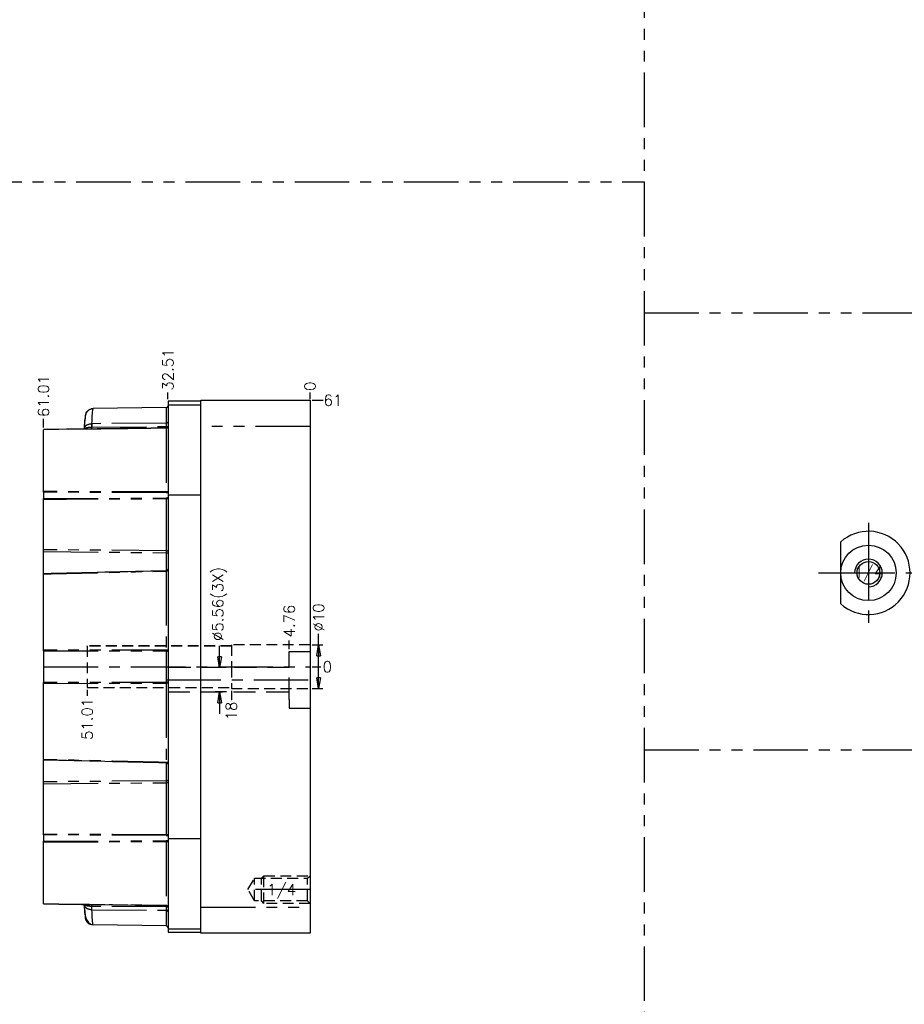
# Model space of a CAD drawing. Extents: x 2651 to 11825, y -3833 to 1075.
# Tile 50 of 256: x 4408 to 4610, y -3662 to -3436. Entities that reach past the tile are written whole.
import ezdxf
from ezdxf.enums import TextEntityAlignment as Align

# ---------------------------------------------------------------- set-up
doc = ezdxf.new("R2010")
doc.units = 0
doc.header["$LTSCALE"] = 10
for name, pattern in [('CENTER', [2, 1.25, -0.25, 0.25, -0.25]), ('DASHED', [0.75, 0.5, -0.25]), ('HIDDEN', [0.375, 0.25, -0.125]), ('PHANTOM', [2.5, 1.25, -0.25, 0.25, -0.25, 0.25, -0.25])]:
    doc.linetypes.add(name, pattern=pattern)
doc.layers.get('0').update_dxf_attribs({"linetype": 'CONTINUOUS'})
doc.layers.get('Defpoints').update_dxf_attribs({"linetype": 'CONTINUOUS'})
for name, color, linetype in [('112', 7, 'CONTINUOUS'), ('94', 7, 'CONTINUOUS'), ('CEN', 1, 'CENTER'), ('COOL', 150, 'HIDDEN'), ('DIM', 3, 'CONTINUOUS'), ('DIVIDE', 5, 'PHANTOM'), ('HIDDEN', 6, 'HIDDEN'), ('LAYER_094', 7, 'CONTINUOUS'), ('PART', 7, 'CONTINUOUS'), ('TEXT', 4, 'CONTINUOUS')]:
    doc.layers.add(name, color=color, linetype=linetype)
doc.styles.get("Standard").update_dxf_attribs({"font": 'romans.shx'})
doc.dimstyles.new('1-1', dxfattribs={"dimtxt": 2.5, "dimasz": 2.5, "dimexe": 1, "dimexo": 0.5, "dimtad": 0, "dimrnd": 1.38778e-17, "dimzin": 9, "dimdsep": 46, "dimtxsty": 'Standard', "dimblk": 'CLOSED', "dimcen": 0, "dimclrd": 3, "dimclre": 3, "dimclrt": 3, "dimazin": 2, "dimtfac": 0.75, "dimtofl": 0, "dimtmove": 0, "dimatfit": 3, "dimfxl": 0, "dimtolj": 1, "dimarcsym": 0})

# ---------------------------------------------------------------- blocks, each defined once
blk = doc.blocks.new('*D427')
at = {"layer": 'Defpoints', "color": 0}
for p in [(4474.19, -3521.6), (4474.19, -3523.6), (4474.19, -3584.36)]:
    blk.add_point(p, dxfattribs=at)
at = {"layer": 'DIM', "color": 3, "lineweight": -2}
blk.add_line((4474.19, -3523.1), (4474.19, -3521.6), dxfattribs=at)
at = {"layer": 'DIM', "color": 3, "insert": (4474.19, -3520.15), "char_height": 2.5, "attachment_point": 5, "rotation": 90}
blk.add_mtext('\\A1;0', dxfattribs=at)
blk = doc.blocks.new('_Closed')
at = {"color": 0, "linetype": 'ByBlock', "lineweight": -2}
for p, q in [((-1, 0.167), (0, 0)), ((-1, 0.167), (-1, -0.167)), ((0, 0), (-1, -0.167)), ((0, 0), (-1, 0))]:
    blk.add_line(p, q, dxfattribs=at)
blk = doc.blocks.new('*D428')
at = {"layer": 'Defpoints', "color": 0}
for p in [(4441.68, -3521.6), (4441.68, -3523.6), (4474.19, -3584.36)]:
    blk.add_point(p, dxfattribs=at)
at = {"layer": 'DIM', "color": 3, "lineweight": -2}
blk.add_line((4441.68, -3523.1), (4441.68, -3521.6), dxfattribs=at)
at = {"layer": 'DIM', "color": 3, "insert": (4441.68, -3516.34), "char_height": 2.5, "attachment_point": 5, "rotation": 90}
blk.add_mtext('\\A1;32.51', dxfattribs=at)
blk = doc.blocks.new('*D429')
at = {"layer": 'Defpoints', "color": 0}
for p in [(4413.18, -3527.6), (4413.18, -3530.11), (4474.19, -3584.36)]:
    blk.add_point(p, dxfattribs=at)
at = {"layer": 'DIM', "color": 3, "lineweight": -2}
blk.add_line((4413.18, -3529.61), (4413.18, -3527.6), dxfattribs=at)
at = {"layer": 'DIM', "color": 3, "insert": (4413.18, -3522.4), "char_height": 2.5, "attachment_point": 5, "rotation": 90}
blk.add_mtext('\\A1;61.01', dxfattribs=at)
blk = doc.blocks.new('*D430')
at = {"layer": 'Defpoints', "color": 0}
for p in [(4474.19, -3523.36), (4477.19, -3523.36), (4474.19, -3584.36)]:
    blk.add_point(p, dxfattribs=at)
at = {"layer": 'DIM', "color": 3, "lineweight": -2}
blk.add_line((4474.69, -3523.36), (4477.19, -3523.36), dxfattribs=at)
at = {"layer": 'DIM', "color": 3, "insert": (4479.43, -3523.36), "char_height": 2.5, "attachment_point": 5}
blk.add_mtext('\\A1;61', dxfattribs=at)
blk = doc.blocks.new('*D431')
at = {"layer": 'Defpoints', "color": 0}
for p in [(4474.19, -3584.36), (4474.19, -3584.36), (4476.69, -3584.36)]:
    blk.add_point(p, dxfattribs=at)
at = {"layer": 'DIM', "color": 3, "lineweight": -2}
blk.add_line((4474.69, -3584.36), (4476.69, -3584.36), dxfattribs=at)
at = {"layer": 'DIM', "color": 3, "insert": (4478.15, -3584.36), "char_height": 2.5, "attachment_point": 5}
blk.add_mtext('\\A1;0', dxfattribs=at)
blk = doc.blocks.new('*D432')
at = {"layer": 'Defpoints', "color": 0}
for p in [(4469.43, -3578.34), (4469.43, -3580.84), (4474.19, -3584.36)]:
    blk.add_point(p, dxfattribs=at)
at = {"layer": 'DIM', "color": 3, "lineweight": -2}
blk.add_line((4469.43, -3580.34), (4469.43, -3578.34), dxfattribs=at)
at = {"layer": 'DIM', "color": 3, "insert": (4469.43, -3573.9), "char_height": 2.5, "attachment_point": 5, "rotation": 90}
blk.add_mtext('\\A1;4.76', dxfattribs=at)
blk = doc.blocks.new('*D433')
at = {"layer": 'Defpoints', "color": 0}
for p in [(4453.5, -3584.56), (4455.52, -3584.56), (4455.56, -3590.12)]:
    blk.add_point(p, dxfattribs=at)
at = {"layer": 'DIM', "color": 3, "lineweight": -2}
for p, q in [((4453.5, -3582.06), (4453.5, -3579.56)), ((4455.02, -3584.56), (4452.5, -3584.56)), ((4455.06, -3590.12), (4452.5, -3590.12)), ((4453.5, -3592.62), (4453.5, -3595.12))]:
    blk.add_line(p, q, dxfattribs=at)
at = {"layer": 'DIM', "color": 3, "lineweight": -2, "xscale": 2.5, "yscale": 2.5, "zscale": 2.5}
for p, rotation in [((4453.5, -3584.56), 270), ((4453.5, -3590.12), 90)]:
    blk.add_blockref('_Closed', p, dxfattribs=dict(at, rotation=rotation))
at = {"layer": 'DIM', "color": 3, "insert": (4453.5, -3570), "char_height": 2.5, "attachment_point": 5, "rotation": 90}
blk.add_mtext('\\A1;%%c5.56(3X)', dxfattribs=at)
blk = doc.blocks.new('*U779', base_point=(1393.85, -4275.08))
blk.add_circle((1393.85, -4275.08), 2.6)
at = {"layer": 'CEN'}
for p, q in [((1393.85, -4271.27), (1393.85, -4278.89)), ((1390.04, -4275.08), (1397.66, -4275.08))]:
    blk.add_line(p, q, dxfattribs=at)
at = {"layer": 'DIM'}
blk.add_arc((1393.85, -4275.08), 3.17, 270, 180, dxfattribs=at)
blk = doc.blocks.new('*D3545')
at = {"layer": 'Defpoints', "color": 0}
for p in [(4474.19, -3584.36), (4423.18, -3589.12), (4423.18, -3591.03)]:
    blk.add_point(p, dxfattribs=at)
at = {"layer": 'DIM', "color": 3, "lineweight": -2}
blk.add_line((4423.18, -3589.62), (4423.18, -3591.03), dxfattribs=at)
at = {"layer": 'DIM', "color": 3, "insert": (4423.18, -3596.29), "char_height": 2.5, "attachment_point": 5, "rotation": 90}
blk.add_mtext('\\A1;51.01', dxfattribs=at)
blk = doc.blocks.new('*D3548')
at = {"layer": 'Defpoints', "color": 0}
for p in [(4474.19, -3584.36), (4456.19, -3589.36), (4456.19, -3592.03)]:
    blk.add_point(p, dxfattribs=at)
at = {"layer": 'DIM', "color": 3, "lineweight": -2}
blk.add_line((4456.19, -3589.86), (4456.19, -3592.03), dxfattribs=at)
at = {"layer": 'DIM', "color": 3, "insert": (4456.19, -3594.5), "char_height": 2.5, "attachment_point": 5, "rotation": 90}
blk.add_mtext('\\A1;18', dxfattribs=at)
blk = doc.blocks.new('*D3549')
at = {"layer": 'Defpoints', "color": 0}
for p in [(4474.19, -3579.36), (4474.19, -3589.36), (4476.16, -3589.36)]:
    blk.add_point(p, dxfattribs=at)
at = {"layer": 'DIM', "color": 3, "lineweight": -2}
for p, q in [((4476.16, -3579.36), (4476.16, -3576.86)), ((4474.69, -3579.36), (4477.16, -3579.36)), ((4476.16, -3586.86), (4476.16, -3581.86)), ((4474.69, -3589.36), (4477.16, -3589.36))]:
    blk.add_line(p, q, dxfattribs=at)
at = {"layer": 'DIM', "color": 3, "lineweight": -2, "xscale": 2.5, "yscale": 2.5, "zscale": 2.5}
for p, rotation in [((4476.16, -3579.36), 90), ((4476.16, -3589.36), 270)]:
    blk.add_blockref('_Closed', p, dxfattribs=dict(at, rotation=rotation))
at = {"layer": 'DIM', "color": 3, "insert": (4476.16, -3573.08), "char_height": 2.5, "attachment_point": 5, "rotation": 90}
blk.add_mtext('\\A1;%%c10', dxfattribs=at)

msp = doc.modelspace()

# ---------------------------------------------------------------- linework, layer by layer
at = {"layer": '112', "color": 7, "linetype": 'Continuous'}
for p, q in [((4595.684, -3562.883), (4595.684, -3555.783)), ((4595.684, -3569.982), (4595.684, -3562.883))]:
    msp.add_line(p, q, dxfattribs=at)
msp.add_circle((4602.034, -3562.883), 6.35, dxfattribs=at)
msp.add_arc((4602.034, -3562.883), 9.525, 228.18969, 131.81031, dxfattribs=at)
at = {"layer": '94', "color": 6, "linetype": 'DASHED'}
for p, q in [((4469.435, -3580.837), (4474.195, -3580.837)), ((4469.435, -3582.837), (4469.435, -3580.837)), ((4469.435, -3591.837), (4469.435, -3582.837)), ((4469.435, -3584.557), (4441.614, -3584.557)), ((4441.683, -3590.117), (4469.435, -3590.117)), ((4469.435, -3591.837), (4469.435, -3593.837)), ((4469.435, -3593.837), (4474.195, -3593.837))]:
    msp.add_line(p, q, dxfattribs=at)
at = {"layer": 'CEN'}
for p, q in [((4602.034, -3551.453), (4602.034, -3574.313)), ((4590.604, -3562.883), (4613.464, -3562.883)), ((4413.184, -3584.358), (4474.195, -3584.358)), ((4441.296, -3587.337), (4474.195, -3587.337)), ((4474.195, -3635.358), (4459.994, -3635.358))]:
    msp.add_line(p, q, dxfattribs=at)
at = {"layer": 'COOL', "linetype": 'HIDDEN'}
for p, q in [((4456.195, -3579.596), (4423.184, -3579.596)), ((4423.184, -3579.613), (4423.184, -3579.596)), ((4423.184, -3579.613), (4423.184, -3589.103)), ((4456.195, -3579.613), (4423.184, -3579.613)), ((4456.195, -3579.358), (4456.195, -3584.358)), ((4474.195, -3579.358), (4456.195, -3579.358)), ((4456.195, -3584.358), (4456.195, -3589.358)), ((4423.184, -3589.12), (4423.184, -3589.103)), ((4423.184, -3589.103), (4456.195, -3589.103)), ((4423.184, -3589.12), (4456.195, -3589.12)), ((4456.195, -3589.358), (4474.195, -3589.358))]:
    msp.add_line(p, q, dxfattribs=at)
at = {"layer": 'DIVIDE', "color": 4}
for p, q in [((4550.684, -3023.358), (4550.684, -3823.358)), ((4170.684, -3473.358), (4550.684, -3473.358)), ((4550.684, -3503.358), (4970.684, -3503.358)), ((4550.684, -3603.358), (4970.684, -3603.358))]:
    msp.add_line(p, q, dxfattribs=at)
at = {"layer": 'HIDDEN'}
for points in [[(4461.495, -3637.958), (4459.994, -3635.358), (4461.495, -3632.758)], [(4473.62, -3637.958), (4461.495, -3637.958), (4461.495, -3632.758), (4473.62, -3632.758)], [(4463.657, -3638.533), (4463.083, -3637.958), (4463.083, -3632.758), (4463.657, -3632.183)], [(4474.195, -3638.533), (4463.657, -3638.533), (4463.657, -3632.183), (4474.195, -3632.183)], [(4474.195, -3638.533), (4473.62, -3637.958), (4473.62, -3632.758), (4474.195, -3632.183)]]:
    msp.add_lwpolyline(points, dxfattribs=at)
at = {"layer": 'LAYER_094', "color": 0, "linetype": 'Continuous'}
for p, q in [((4449.195, -3523.604), (4441.683, -3523.604)), ((4441.683, -3523.604), (4441.683, -3524.381)), ((4441.683, -3524.381), (4449.195, -3524.381)), ((4441.683, -3524.381), (4441.683, -3545.014)), ((4449.195, -3523.358), (4474.195, -3523.358)), ((4449.195, -3529.358), (4449.195, -3523.358)), ((4474.195, -3523.358), (4474.195, -3529.358)), ((4424.519, -3525.31), (4424.558, -3525.253)), ((4441.299, -3525.034), (4424.558, -3525.253)), ((4413.184, -3544.279), (4413.184, -3530.105)), ((4449.195, -3639.358), (4449.195, -3529.358)), ((4474.195, -3529.358), (4474.195, -3639.358)), ((4413.184, -3544.42), (4413.184, -3544.279)), ((4413.184, -3544.42), (4413.184, -3545.878)), ((4413.184, -3545.987), (4413.184, -3545.878)), ((4413.184, -3557.579), (4413.184, -3545.987)), ((4441.683, -3545.014), (4441.683, -3623.702)), ((4413.184, -3558.012), (4413.184, -3557.579)), ((4413.184, -3563.006), (4413.184, -3558.012)), ((4413.184, -3563.122), (4413.184, -3563.006)), ((4413.184, -3580.547), (4413.184, -3563.122)), ((4413.184, -3580.724), (4413.184, -3580.547)), ((4413.184, -3580.724), (4413.184, -3587.992)), ((4413.184, -3588.169), (4413.184, -3587.992)), ((4413.184, -3605.593), (4413.184, -3588.169)), ((4413.184, -3605.593), (4413.184, -3605.712)), ((4413.184, -3610.704), (4413.184, -3605.764)), ((4413.184, -3611.137), (4413.184, -3610.704)), ((4413.184, -3622.729), (4413.184, -3611.137)), ((4413.184, -3622.838), (4413.184, -3622.729)), ((4413.184, -3622.838), (4413.184, -3624.296)), ((4441.683, -3623.702), (4441.683, -3644.335)), ((4413.184, -3624.437), (4413.184, -3624.296)), ((4413.184, -3638.611), (4413.184, -3624.437)), ((4413.184, -3638.638), (4413.184, -3638.611)), ((4422.489, -3638.831), (4422.508, -3639.214)), ((4449.195, -3645.358), (4449.195, -3639.358)), ((4474.195, -3639.358), (4474.195, -3645.358)), ((4441.299, -3643.682), (4424.558, -3643.463)), ((4441.683, -3644.335), (4449.195, -3644.335)), ((4441.683, -3644.335), (4441.683, -3645.112)), ((4441.683, -3645.112), (4449.195, -3645.112)), ((4474.195, -3645.358), (4449.195, -3645.358))]:
    msp.add_line(p, q, dxfattribs=at)
at = {"layer": 'LAYER_094', "color": 253, "linetype": 'PHANTOM'}
for p, q in [((4441.299, -3525.034), (4441.299, -3528.611)), ((4424.272, -3528.733), (4424.261, -3528.733)), ((4441.299, -3528.611), (4424.272, -3528.733)), ((4441.299, -3528.611), (4441.299, -3529.381)), ((4424.25, -3529.505), (4424.272, -3529.505)), ((4424.272, -3529.505), (4441.299, -3529.381)), ((4424.272, -3529.943), (4424.272, -3529.505)), ((4441.299, -3529.737), (4441.296, -3529.763)), ((4441.296, -3529.763), (4441.296, -3544.354)), ((4441.299, -3529.381), (4441.683, -3529.381)), ((4441.299, -3529.381), (4441.299, -3529.737)), ((4474.195, -3529.358), (4449.195, -3529.358)), ((4441.413, -3545.762), (4441.296, -3545.762)), ((4441.296, -3545.872), (4441.296, -3557.808)), ((4441.683, -3545.014), (4449.195, -3545.014)), ((4413.189, -3557.579), (4413.184, -3557.579)), ((4413.184, -3558.012), (4441.297, -3558.249)), ((4441.296, -3557.808), (4413.189, -3557.579)), ((4441.296, -3557.808), (4441.297, -3558.249)), ((4441.297, -3558.249), (4441.297, -3562.336)), ((4441.304, -3562.33), (4441.296, -3562.449)), ((4441.296, -3562.449), (4441.296, -3580.575)), ((4441.296, -3580.575), (4413.184, -3580.547)), ((4413.184, -3580.724), (4441.296, -3580.752)), ((4441.296, -3580.575), (4441.296, -3580.752)), ((4441.296, -3580.752), (4441.296, -3587.964)), ((4441.296, -3587.964), (4413.184, -3587.992)), ((4413.184, -3588.169), (4441.296, -3588.141)), ((4441.296, -3587.964), (4441.296, -3588.141)), ((4441.296, -3588.141), (4441.296, -3606.267)), ((4441.296, -3606.267), (4441.304, -3606.386)), ((4441.297, -3606.375), (4441.297, -3610.467)), ((4441.297, -3610.467), (4413.184, -3610.704)), ((4413.184, -3611.137), (4441.296, -3610.908)), ((4441.297, -3610.467), (4441.296, -3610.908)), ((4441.296, -3610.908), (4441.296, -3622.844)), ((4441.296, -3622.954), (4441.413, -3622.954)), ((4441.683, -3623.702), (4449.195, -3623.702)), ((4441.296, -3624.362), (4441.296, -3638.953)), ((4424.272, -3639.211), (4424.25, -3639.211)), ((4424.272, -3639.211), (4424.272, -3638.773)), ((4441.299, -3639.335), (4424.272, -3639.211)), ((4441.296, -3638.953), (4441.299, -3638.979)), ((4441.299, -3638.979), (4441.299, -3639.335)), ((4441.299, -3639.335), (4441.299, -3640.105)), ((4441.299, -3639.335), (4441.683, -3639.335)), ((4449.195, -3639.358), (4474.195, -3639.358)), ((4424.261, -3639.983), (4424.272, -3639.983)), ((4424.272, -3639.983), (4441.299, -3640.105)), ((4441.299, -3640.105), (4441.299, -3643.682)), ((4424.558, -3643.463), (4424.519, -3643.406))]:
    msp.add_line(p, q, dxfattribs=at)
at = {"layer": 'LAYER_094', "color": 0, "linetype": 'Continuous'}
for points in [[(4424.519, -3525.31, 0), (4424.386, -3525.319, 0), (4424.255, -3525.337, 0), (4424.128, -3525.365, 0), (4424.005, -3525.402, 0), (4423.887, -3525.446, 0), (4423.775, -3525.497, 0), (4423.67, -3525.554, 0), (4423.573, -3525.616, 0), (4423.482, -3525.681, 0), (4423.399, -3525.75, 0), (4423.323, -3525.82, 0), (4423.254, -3525.891, 0), (4423.173, -3525.986, 0), (4423.103, -3526.079, 0), (4423.043, -3526.17, 0), (4422.949, -3526.34, 0), (4422.884, -3526.491, 0), (4422.841, -3526.622, 0), (4422.809, -3526.747, 0), (4422.778, -3526.88, 0), (4422.75, -3527.025, 0), (4422.689, -3527.42, 0), (4422.636, -3527.897, 0), (4422.588, -3528.474, 0), (4422.544, -3529.17, 0), (4422.514, -3529.746, 0)], [(4422.779, -3526.871, 0), (4422.841, -3526.561, 0), (4422.955, -3526.266, 0), (4423.118, -3525.996, 0), (4423.327, -3525.758, 0), (4423.573, -3525.559, 0), (4423.85, -3525.407, 0), (4424.149, -3525.305, 0), (4424.461, -3525.257, 0), (4424.558, -3525.253, 0)], [(4422.737, -3527.101, 0), (4422.727, -3527.125, 0), (4422.686, -3527.302, 0), (4422.644, -3527.597, 0), (4422.603, -3528.009, 0), (4422.562, -3528.563, 0), (4422.522, -3529.236, 0), (4422.489, -3529.884, 0)], [(4441.668, -3529.487, 0), (4441.668, -3529.487, 0), (4441.666, -3529.487, 0), (4441.664, -3529.489, 0), (4441.662, -3529.491, 0), (4441.659, -3529.494, 0), (4441.657, -3529.498, 0), (4441.654, -3529.503, 0), (4441.651, -3529.508, 0), (4441.648, -3529.512, 0), (4441.645, -3529.518, 0), (4441.642, -3529.523, 0), (4441.639, -3529.529, 0), (4441.635, -3529.536, 0), (4441.631, -3529.542, 0), (4441.627, -3529.549, 0), (4441.623, -3529.556, 0), (4441.618, -3529.563, 0), (4441.612, -3529.572, 0), (4441.605, -3529.582, 0), (4441.598, -3529.591, 0), (4441.59, -3529.6, 0), (4441.577, -3529.615, 0), (4441.563, -3529.63, 0), (4441.547, -3529.645, 0), (4441.53, -3529.658, 0), (4441.512, -3529.671, 0), (4441.488, -3529.686, 0), (4441.463, -3529.699, 0), (4441.436, -3529.71, 0), (4441.409, -3529.72, 0), (4441.381, -3529.727, 0), (4441.354, -3529.732, 0), (4441.326, -3529.736, 0), (4441.299, -3529.737, 0)], [(4441.651, -3545.748, 0), (4441.634, -3545.751, 0), (4441.615, -3545.754, 0), (4441.595, -3545.756, 0), (4441.573, -3545.758, 0), (4441.549, -3545.759, 0), (4441.517, -3545.76, 0), (4441.483, -3545.761, 0), (4441.447, -3545.761, 0), (4441.41, -3545.762, 0)], [(4441.683, -3545.594, 0), (4441.682, -3545.61, 0), (4441.681, -3545.629, 0), (4441.679, -3545.646, 0), (4441.677, -3545.663, 0), (4441.675, -3545.677, 0), (4441.672, -3545.69, 0), (4441.669, -3545.702, 0), (4441.666, -3545.713, 0), (4441.663, -3545.721, 0), (4441.66, -3545.729, 0), (4441.657, -3545.735, 0), (4441.654, -3545.74, 0), (4441.652, -3545.743, 0), (4441.65, -3545.746, 0), (4441.649, -3545.748, 0), (4441.649, -3545.748, 0), (4441.649, -3545.748, 0)], [(4413.184, -3563.004, 0), (4413.184, -3563.004, 0), (4413.184, -3563.004, 0), (4413.184, -3563.004, 0), (4413.184, -3563.005, 0), (4413.184, -3563.007, 0), (4413.184, -3563.009, 0), (4413.184, -3563.012, 0), (4413.184, -3563.015, 0), (4413.184, -3563.019, 0), (4413.184, -3563.023, 0), (4413.184, -3563.028, 0), (4413.184, -3563.033, 0), (4413.184, -3563.039, 0), (4413.184, -3563.045, 0), (4413.184, -3563.052, 0), (4413.184, -3563.059, 0), (4413.184, -3563.066, 0), (4413.184, -3563.073, 0), (4413.184, -3563.081, 0), (4413.184, -3563.089, 0), (4413.184, -3563.097, 0), (4413.184, -3563.105, 0), (4413.184, -3563.114, 0), (4413.184, -3563.122, 0)], [(4441.683, -3561.947, 0), (4441.682, -3561.974, 0), (4441.679, -3562.001, 0), (4441.674, -3562.029, 0), (4441.666, -3562.057, 0), (4441.656, -3562.085, 0), (4441.646, -3562.108, 0), (4441.635, -3562.131, 0), (4441.621, -3562.153, 0), (4441.607, -3562.174, 0), (4441.59, -3562.195, 0), (4441.572, -3562.214, 0), (4441.553, -3562.232, 0), (4441.533, -3562.249, 0), (4441.512, -3562.264, 0), (4441.49, -3562.278, 0), (4441.467, -3562.29, 0), (4441.444, -3562.3, 0), (4441.416, -3562.311, 0), (4441.388, -3562.319, 0), (4441.359, -3562.325, 0), (4441.331, -3562.329, 0), (4441.304, -3562.33, 0)], [(4441.304, -3606.386, 0), (4441.331, -3606.387, 0), (4441.359, -3606.391, 0), (4441.388, -3606.397, 0), (4441.416, -3606.405, 0), (4441.444, -3606.415, 0), (4441.467, -3606.426, 0), (4441.49, -3606.438, 0), (4441.512, -3606.452, 0), (4441.533, -3606.467, 0), (4441.553, -3606.484, 0), (4441.572, -3606.502, 0), (4441.59, -3606.521, 0), (4441.607, -3606.542, 0), (4441.621, -3606.563, 0), (4441.635, -3606.585, 0), (4441.646, -3606.608, 0), (4441.656, -3606.631, 0), (4441.666, -3606.659, 0), (4441.674, -3606.687, 0), (4441.679, -3606.714, 0), (4441.682, -3606.742, 0), (4441.683, -3606.768, 0)], [(4441.41, -3622.954, 0), (4441.447, -3622.954, 0), (4441.483, -3622.955, 0), (4441.517, -3622.955, 0), (4441.549, -3622.957, 0), (4441.573, -3622.958, 0), (4441.595, -3622.96, 0), (4441.615, -3622.962, 0), (4441.634, -3622.965, 0), (4441.651, -3622.968, 0)], [(4441.649, -3622.968, 0), (4441.649, -3622.968, 0), (4441.65, -3622.969, 0), (4441.651, -3622.971, 0), (4441.653, -3622.974, 0), (4441.656, -3622.978, 0), (4441.659, -3622.983, 0), (4441.661, -3622.99, 0), (4441.664, -3622.997, 0), (4441.668, -3623.009, 0), (4441.672, -3623.023, 0), (4441.675, -3623.038, 0), (4441.678, -3623.056, 0), (4441.68, -3623.076, 0), (4441.682, -3623.098, 0), (4441.682, -3623.12, 0)], [(4422.508, -3639.214, 0), (4422.52, -3639.447, 0), (4422.558, -3640.096, 0), (4422.598, -3640.638, 0), (4422.638, -3641.067, 0), (4422.682, -3641.391, 0), (4422.725, -3641.585, 0), (4422.769, -3641.65, 0)], [(4422.515, -3638.972, 0), (4422.555, -3639.658, 0), (4422.626, -3640.479, 0), (4422.731, -3641.204, 0), (4422.894, -3641.852, 0), (4423.006, -3642.149, 0), (4423.144, -3642.426, 0), (4423.31, -3642.68, 0), (4423.505, -3642.905, 0), (4423.651, -3643.036, 0), (4423.809, -3643.15, 0), (4423.977, -3643.246, 0), (4424.153, -3643.321, 0), (4424.334, -3643.374, 0), (4424.519, -3643.406, 0)], [(4441.299, -3638.979, 0), (4441.326, -3638.98, 0), (4441.353, -3638.984, 0), (4441.381, -3638.989, 0), (4441.41, -3638.997, 0), (4441.433, -3639.005, 0), (4441.457, -3639.015, 0), (4441.481, -3639.027, 0), (4441.504, -3639.041, 0), (4441.528, -3639.057, 0), (4441.551, -3639.076, 0), (4441.572, -3639.096, 0), (4441.592, -3639.118, 0), (4441.611, -3639.142, 0), (4441.627, -3639.167, 0), (4441.639, -3639.187, 0), (4441.649, -3639.208, 0), (4441.657, -3639.229, 0), (4441.663, -3639.244, 0), (4441.668, -3639.259, 0), (4441.671, -3639.274, 0), (4441.675, -3639.288, 0), (4441.676, -3639.297, 0), (4441.678, -3639.305, 0), (4441.679, -3639.313, 0), (4441.68, -3639.321, 0), (4441.681, -3639.329, 0), (4441.682, -3639.336, 0), (4441.682, -3639.341, 0), (4441.682, -3639.345, 0), (4441.683, -3639.349, 0), (4441.683, -3639.353, 0), (4441.683, -3639.357, 0), (4441.683, -3639.36, 0), (4441.683, -3639.363, 0)], [(4424.489, -3643.461, 0), (4424.176, -3643.417, 0), (4423.876, -3643.32, 0), (4423.596, -3643.172, 0), (4423.347, -3642.978, 0), (4423.135, -3642.743, 0), (4422.968, -3642.475, 0), (4422.849, -3642.182, 0), (4422.783, -3641.873, 0), (4422.769, -3641.65, 0)], [(4424.558, -3643.463, 0), (4424.489, -3643.461, 0)]]:
    msp.add_polyline3d(points, dxfattribs=at)
at = {"layer": 'LAYER_094', "color": 253, "linetype": 'PHANTOM'}
for points in [[(4424.261, -3528.733, 0), (4424.287, -3528.117, 0), (4424.316, -3527.51, 0), (4424.348, -3526.93, 0), (4424.384, -3526.399, 0), (4424.414, -3526.025, 0), (4424.447, -3525.709, 0), (4424.482, -3525.466, 0), (4424.519, -3525.31, 0)], [(4422.512, -3529.761, 0), (4422.519, -3529.735, 0), (4422.55, -3529.642, 0), (4422.592, -3529.551, 0), (4422.643, -3529.462, 0), (4422.704, -3529.376, 0), (4422.775, -3529.294, 0), (4422.855, -3529.214, 0), (4422.945, -3529.138, 0), (4423.027, -3529.079, 0), (4423.115, -3529.023, 0), (4423.21, -3528.971, 0), (4423.31, -3528.924, 0), (4423.416, -3528.881, 0), (4423.526, -3528.843, 0), (4423.641, -3528.81, 0), (4423.76, -3528.782, 0), (4423.883, -3528.761, 0), (4424.007, -3528.745, 0), (4424.133, -3528.736, 0), (4424.261, -3528.733, 0)], [(4424.261, -3528.733, 0), (4424.258, -3528.827, 0), (4424.255, -3528.942, 0), (4424.253, -3529.074, 0), (4424.251, -3529.219, 0), (4424.25, -3529.373, 0), (4424.25, -3529.505, 0)], [(4424.272, -3529.505, 0), (4424.271, -3529.348, 0), (4424.271, -3529.195, 0), (4424.27, -3529.052, 0), (4424.271, -3528.922, 0), (4424.271, -3528.811, 0), (4424.272, -3528.733, 0)], [(4441.683, -3528.281, 0), (4441.677, -3528.339, 0), (4441.659, -3528.394, 0), (4441.631, -3528.446, 0), (4441.592, -3528.493, 0), (4441.544, -3528.534, 0), (4441.489, -3528.567, 0), (4441.427, -3528.591, 0), (4441.362, -3528.606, 0), (4441.299, -3528.611, 0)], [(4422.488, -3529.964, 0), (4422.497, -3529.94, 0), (4422.52, -3529.902, 0), (4422.552, -3529.865, 0), (4422.591, -3529.832, 0), (4422.636, -3529.8, 0), (4422.687, -3529.77, 0), (4422.74, -3529.743, 0), (4422.797, -3529.718, 0), (4422.855, -3529.695, 0), (4422.914, -3529.675, 0), (4422.973, -3529.656, 0), (4423.04, -3529.638, 0), (4423.116, -3529.619, 0), (4423.196, -3529.602, 0), (4423.28, -3529.586, 0), (4423.367, -3529.572, 0), (4423.457, -3529.559, 0), (4423.549, -3529.547, 0), (4423.66, -3529.536, 0), (4423.774, -3529.526, 0), (4423.891, -3529.518, 0), (4424.009, -3529.512, 0), (4424.129, -3529.508, 0), (4424.25, -3529.505, 0)], [(4441.683, -3529.452, 0), (4441.677, -3529.506, 0), (4441.659, -3529.558, 0), (4441.631, -3529.607, 0), (4441.592, -3529.652, 0), (4441.544, -3529.69, 0), (4441.489, -3529.721, 0), (4441.427, -3529.744, 0), (4441.362, -3529.758, 0), (4441.296, -3529.763, 0)], [(4441.586, -3544.325, 0), (4441.565, -3544.327, 0), (4441.542, -3544.33, 0), (4441.518, -3544.334, 0), (4441.492, -3544.338, 0), (4441.465, -3544.342, 0), (4441.437, -3544.345, 0), (4441.41, -3544.348, 0), (4441.382, -3544.351, 0), (4441.354, -3544.353, 0), (4441.325, -3544.354, 0), (4441.296, -3544.354, 0)], [(4441.296, -3544.5, 0), (4441.296, -3544.491, 0), (4441.296, -3544.478, 0), (4441.296, -3544.462, 0), (4441.296, -3544.444, 0), (4441.296, -3544.424, 0), (4441.296, -3544.402, 0), (4441.296, -3544.379, 0), (4441.296, -3544.357, 0), (4441.296, -3544.354, 0)], [(4441.296, -3544.5, 0), (4441.343, -3544.5, 0), (4441.39, -3544.498, 0), (4441.437, -3544.495, 0), (4441.483, -3544.492, 0), (4441.527, -3544.487, 0), (4441.561, -3544.484, 0), (4441.593, -3544.48, 0), (4441.625, -3544.476, 0), (4441.655, -3544.472, 0), (4441.683, -3544.469, 0)], [(4441.683, -3544.537, 0), (4441.682, -3544.503, 0), (4441.68, -3544.47, 0), (4441.676, -3544.439, 0), (4441.67, -3544.41, 0), (4441.661, -3544.383, 0), (4441.655, -3544.369, 0), (4441.648, -3544.357, 0), (4441.639, -3544.346, 0), (4441.629, -3544.337, 0), (4441.623, -3544.333, 0), (4441.617, -3544.33, 0), (4441.61, -3544.327, 0), (4441.602, -3544.325, 0), (4441.595, -3544.324, 0), (4441.586, -3544.325, 0)], [(4441.586, -3544.325, 0), (4441.587, -3544.347, 0), (4441.59, -3544.369, 0), (4441.597, -3544.391, 0), (4441.606, -3544.411, 0), (4441.617, -3544.428, 0), (4441.63, -3544.443, 0), (4441.645, -3544.455, 0), (4441.662, -3544.464, 0), (4441.678, -3544.469, 0), (4441.683, -3544.469, 0)], [(4441.296, -3545.872, 0), (4441.296, -3545.85, 0), (4441.296, -3545.829, 0), (4441.296, -3545.811, 0), (4441.296, -3545.794, 0), (4441.296, -3545.781, 0), (4441.296, -3545.771, 0), (4441.296, -3545.765, 0), (4441.296, -3545.762, 0), (4441.296, -3545.762, 0)], [(4441.296, -3545.872, 0), (4441.327, -3545.872, 0), (4441.357, -3545.872, 0), (4441.387, -3545.872, 0), (4441.416, -3545.872, 0), (4441.445, -3545.872, 0), (4441.473, -3545.872, 0), (4441.498, -3545.871, 0), (4441.522, -3545.87, 0), (4441.545, -3545.868, 0), (4441.566, -3545.865, 0), (4441.586, -3545.86, 0)], [(4441.586, -3545.86, 0), (4441.595, -3545.857, 0), (4441.604, -3545.853, 0), (4441.611, -3545.847, 0), (4441.619, -3545.841, 0), (4441.626, -3545.833, 0), (4441.634, -3545.823, 0), (4441.641, -3545.811, 0), (4441.647, -3545.799, 0), (4441.657, -3545.775, 0), (4441.665, -3545.75, 0), (4441.671, -3545.723, 0), (4441.677, -3545.686, 0), (4441.68, -3545.648, 0), (4441.682, -3545.608, 0), (4441.683, -3545.567, 0)], [(4441.651, -3545.748, 0), (4441.635, -3545.754, 0), (4441.621, -3545.764, 0), (4441.609, -3545.777, 0), (4441.599, -3545.793, 0), (4441.592, -3545.812, 0), (4441.588, -3545.832, 0), (4441.586, -3545.854, 0), (4441.586, -3545.86, 0)], [(4441.296, -3557.808, 0), (4441.363, -3557.807, 0), (4441.429, -3557.805, 0), (4441.49, -3557.802, 0), (4441.545, -3557.798, 0), (4441.593, -3557.793, 0), (4441.632, -3557.787, 0), (4441.66, -3557.781, 0), (4441.677, -3557.774, 0), (4441.683, -3557.767, 0)], [(4441.297, -3558.249, 0), (4441.364, -3558.251, 0), (4441.43, -3558.255, 0), (4441.491, -3558.262, 0), (4441.546, -3558.271, 0), (4441.594, -3558.283, 0), (4441.632, -3558.296, 0), (4441.66, -3558.31, 0), (4441.677, -3558.326, 0), (4441.683, -3558.341, 0)], [(4441.683, -3562.416, 0), (4441.677, -3562.422, 0), (4441.659, -3562.427, 0), (4441.631, -3562.432, 0), (4441.592, -3562.437, 0), (4441.544, -3562.441, 0), (4441.489, -3562.445, 0), (4441.427, -3562.447, 0), (4441.362, -3562.449, 0), (4441.296, -3562.449, 0)], [(4441.683, -3580.569, 0), (4441.677, -3580.57, 0), (4441.659, -3580.571, 0), (4441.631, -3580.572, 0), (4441.592, -3580.573, 0), (4441.544, -3580.574, 0), (4441.489, -3580.574, 0), (4441.427, -3580.575, 0), (4441.362, -3580.575, 0), (4441.296, -3580.575, 0)], [(4441.683, -3580.924, 0), (4441.677, -3580.894, 0), (4441.659, -3580.865, 0), (4441.631, -3580.838, 0), (4441.592, -3580.814, 0), (4441.544, -3580.792, 0), (4441.489, -3580.775, 0), (4441.427, -3580.763, 0), (4441.362, -3580.755, 0), (4441.296, -3580.752, 0)], [(4441.683, -3587.792, 0), (4441.677, -3587.822, 0), (4441.659, -3587.851, 0), (4441.631, -3587.878, 0), (4441.592, -3587.902, 0), (4441.544, -3587.923, 0), (4441.489, -3587.941, 0), (4441.427, -3587.953, 0), (4441.362, -3587.961, 0), (4441.296, -3587.964, 0)], [(4441.683, -3588.147, 0), (4441.677, -3588.146, 0), (4441.659, -3588.145, 0), (4441.631, -3588.144, 0), (4441.592, -3588.143, 0), (4441.544, -3588.142, 0), (4441.489, -3588.142, 0), (4441.427, -3588.141, 0), (4441.362, -3588.141, 0), (4441.296, -3588.141, 0)], [(4441.683, -3606.3, 0), (4441.677, -3606.294, 0), (4441.659, -3606.289, 0), (4441.631, -3606.283, 0), (4441.592, -3606.279, 0), (4441.544, -3606.275, 0), (4441.489, -3606.271, 0), (4441.427, -3606.269, 0), (4441.362, -3606.267, 0), (4441.296, -3606.267, 0)], [(4441.683, -3610.949, 0), (4441.677, -3610.942, 0), (4441.659, -3610.935, 0), (4441.631, -3610.928, 0), (4441.592, -3610.923, 0), (4441.544, -3610.918, 0), (4441.489, -3610.914, 0), (4441.427, -3610.911, 0), (4441.362, -3610.909, 0), (4441.296, -3610.908, 0)], [(4441.683, -3610.374, 0), (4441.677, -3610.39, 0), (4441.659, -3610.406, 0), (4441.631, -3610.421, 0), (4441.592, -3610.434, 0), (4441.544, -3610.445, 0), (4441.489, -3610.454, 0), (4441.427, -3610.461, 0), (4441.362, -3610.465, 0), (4441.297, -3610.467, 0)], [(4441.586, -3622.856, 0), (4441.565, -3622.851, 0), (4441.542, -3622.848, 0), (4441.518, -3622.846, 0), (4441.492, -3622.844, 0), (4441.465, -3622.844, 0), (4441.437, -3622.843, 0), (4441.41, -3622.844, 0), (4441.382, -3622.844, 0), (4441.354, -3622.844, 0), (4441.325, -3622.844, 0), (4441.296, -3622.844, 0)], [(4441.296, -3622.954, 0), (4441.296, -3622.952, 0), (4441.296, -3622.945, 0), (4441.296, -3622.935, 0), (4441.296, -3622.922, 0), (4441.296, -3622.906, 0), (4441.296, -3622.887, 0), (4441.296, -3622.867, 0), (4441.296, -3622.845, 0), (4441.296, -3622.844, 0)], [(4441.683, -3623.148, 0), (4441.682, -3623.107, 0), (4441.68, -3623.067, 0), (4441.676, -3623.028, 0), (4441.67, -3622.99, 0), (4441.661, -3622.954, 0), (4441.655, -3622.936, 0), (4441.648, -3622.918, 0), (4441.639, -3622.901, 0), (4441.629, -3622.887, 0), (4441.623, -3622.879, 0), (4441.616, -3622.873, 0), (4441.61, -3622.867, 0), (4441.602, -3622.863, 0), (4441.594, -3622.859, 0), (4441.586, -3622.856, 0)], [(4441.586, -3622.856, 0), (4441.587, -3622.878, 0), (4441.591, -3622.899, 0), (4441.597, -3622.918, 0), (4441.606, -3622.935, 0), (4441.618, -3622.949, 0), (4441.631, -3622.96, 0), (4441.646, -3622.967, 0), (4441.649, -3622.968, 0)], [(4441.683, -3624.247, 0), (4441.653, -3624.244, 0), (4441.621, -3624.24, 0), (4441.587, -3624.236, 0), (4441.553, -3624.231, 0), (4441.516, -3624.227, 0), (4441.479, -3624.224, 0), (4441.434, -3624.22, 0), (4441.389, -3624.218, 0), (4441.343, -3624.216, 0), (4441.296, -3624.216, 0)], [(4441.296, -3624.362, 0), (4441.296, -3624.339, 0), (4441.296, -3624.317, 0), (4441.296, -3624.295, 0), (4441.296, -3624.274, 0), (4441.296, -3624.256, 0), (4441.296, -3624.24, 0), (4441.296, -3624.226, 0), (4441.296, -3624.217, 0), (4441.296, -3624.216, 0)], [(4441.296, -3624.362, 0), (4441.327, -3624.362, 0), (4441.357, -3624.363, 0), (4441.387, -3624.365, 0), (4441.416, -3624.368, 0), (4441.445, -3624.372, 0), (4441.473, -3624.375, 0), (4441.498, -3624.379, 0), (4441.522, -3624.383, 0), (4441.545, -3624.386, 0), (4441.566, -3624.389, 0), (4441.586, -3624.391, 0)], [(4441.586, -3624.391, 0), (4441.595, -3624.392, 0), (4441.604, -3624.39, 0), (4441.612, -3624.388, 0), (4441.619, -3624.385, 0), (4441.626, -3624.381, 0), (4441.634, -3624.375, 0), (4441.641, -3624.368, 0), (4441.647, -3624.359, 0), (4441.657, -3624.343, 0), (4441.665, -3624.324, 0), (4441.671, -3624.304, 0), (4441.678, -3624.266, 0), (4441.682, -3624.224, 0), (4441.683, -3624.179, 0)], [(4441.683, -3624.247, 0), (4441.666, -3624.251, 0), (4441.65, -3624.258, 0), (4441.634, -3624.269, 0), (4441.62, -3624.283, 0), (4441.608, -3624.3, 0), (4441.599, -3624.32, 0), (4441.592, -3624.341, 0), (4441.587, -3624.363, 0), (4441.586, -3624.386, 0), (4441.586, -3624.391, 0)], [(4424.25, -3639.211, 0), (4424.132, -3639.209, 0), (4424.015, -3639.205, 0), (4423.899, -3639.2, 0), (4423.784, -3639.192, 0), (4423.671, -3639.182, 0), (4423.559, -3639.171, 0), (4423.451, -3639.157, 0), (4423.346, -3639.141, 0), (4423.245, -3639.123, 0), (4423.171, -3639.109, 0), (4423.101, -3639.093, 0), (4423.033, -3639.076, 0), (4422.969, -3639.058, 0), (4422.913, -3639.041, 0), (4422.856, -3639.021, 0), (4422.8, -3638.999, 0), (4422.745, -3638.975, 0), (4422.691, -3638.948, 0), (4422.641, -3638.919, 0), (4422.596, -3638.888, 0), (4422.556, -3638.854, 0), (4422.523, -3638.818, 0), (4422.504, -3638.79, 0), (4422.491, -3638.76, 0), (4422.488, -3638.752, 0)], [(4424.261, -3639.983, 0), (4424.133, -3639.98, 0), (4424.007, -3639.971, 0), (4423.883, -3639.955, 0), (4423.76, -3639.934, 0), (4423.641, -3639.906, 0), (4423.526, -3639.873, 0), (4423.416, -3639.835, 0), (4423.31, -3639.792, 0), (4423.21, -3639.745, 0), (4423.115, -3639.693, 0), (4423.027, -3639.637, 0), (4422.945, -3639.578, 0), (4422.855, -3639.502, 0), (4422.775, -3639.422, 0), (4422.704, -3639.339, 0), (4422.643, -3639.254, 0), (4422.592, -3639.165, 0), (4422.55, -3639.073, 0), (4422.519, -3638.981, 0), (4422.513, -3638.959, 0)], [(4424.261, -3639.983, 0), (4424.258, -3639.889, 0), (4424.255, -3639.774, 0), (4424.253, -3639.642, 0), (4424.251, -3639.497, 0), (4424.25, -3639.343, 0), (4424.25, -3639.211, 0)], [(4424.272, -3639.983, 0), (4424.271, -3639.889, 0), (4424.271, -3639.774, 0), (4424.27, -3639.642, 0), (4424.271, -3639.497, 0), (4424.271, -3639.343, 0), (4424.272, -3639.211, 0)], [(4441.296, -3638.953, 0), (4441.363, -3638.958, 0), (4441.429, -3638.972, 0), (4441.49, -3638.996, 0), (4441.545, -3639.027, 0), (4441.593, -3639.065, 0), (4441.632, -3639.11, 0), (4441.66, -3639.159, 0), (4441.677, -3639.212, 0), (4441.683, -3639.264, 0)], [(4424.519, -3643.406, 0), (4424.518, -3643.405, 0), (4424.481, -3643.243, 0), (4424.446, -3642.994, 0), (4424.413, -3642.672, 0), (4424.382, -3642.293, 0), (4424.346, -3641.759, 0), (4424.315, -3641.181, 0), (4424.286, -3640.583, 0), (4424.261, -3639.983, 0)], [(4441.683, -3640.435, 0), (4441.677, -3640.377, 0), (4441.659, -3640.322, 0), (4441.631, -3640.27, 0), (4441.592, -3640.223, 0), (4441.544, -3640.182, 0), (4441.489, -3640.149, 0), (4441.427, -3640.125, 0), (4441.362, -3640.11, 0), (4441.299, -3640.105, 0)]]:
    msp.add_polyline3d(points, dxfattribs=at)
at = {"layer": 'LAYER_094', "color": 0, "linetype": 'Continuous'}
for centre, radius, start, end in [((4441.294, -3524.645), 0.389, 270.75, 0), ((5540.124, -95203.977), 91680.826, 90.68672512, 90.70429668), ((3764.305, 24140.283), 27710.885, 271.3417631, 271.3999207), ((3756.32, -31642.653), 28044.634, 88.6004249, 88.6578905), ((5536.169, 87711.099), 91356.639, 269.29568457, 269.31331849), ((4423.417, -3638.723), 0.935, 181.7447, 194.61269), ((4441.294, -3644.071), 0.389, 0, 89.25)]:
    msp.add_arc(centre, radius, start, end, dxfattribs=at)
at = {"layer": 'LAYER_094', "color": 253, "linetype": 'PHANTOM'}
for centre, radius, start, end in [((5534.916, -94404.911), 90881.729, 90.68948224, 90.7072065), ((4423.417, -3529.993), 0.934, 165.64809, 178.2576), ((4250.164, -69987.294), 66443.215, 89.83518175, 89.85942347), ((4237.754, -69865.455), 66321.267, 89.82415748, 89.84844378), ((4102.317, 75290.424), 78836.915, 270.22592748, 270.24635833), ((4148.644, 64691.377), 68237.877, 270.22212122, 270.24572549), ((3763.156, 24157.824), 27728.566, 271.3432819, 271.4013864), ((3759.538, -31477.545), 27879.615, 88.598771, 88.6565607), ((4144.689, -72828.729), 69206.521, 89.7544397, 89.77771359), ((4105.962, -81574.63), 77952.397, 89.75352575, 89.77418843), ((4235.51, 63482.075), 67106.606, 270.15169833, 270.17570041), ((4252.594, 61907.018), 65531.652, 270.14040793, 270.16498685), ((5532.492, 87037.306), 90682.824, 269.29277406, 269.31053719)]:
    msp.add_arc(centre, radius, start, end, dxfattribs=at)

# ---------------------------------------------------------------- block references
at = {"layer": 'PART'}
msp.add_blockref('*U779', (4602.034, -3562.883), dxfattribs=at)

# ---------------------------------------------------------------- texts
at = {"layer": 'TEXT'}
msp.add_text('1/4', height=2.5, dxfattribs=at).set_placement((4602.034, -3562.883), align=Align.MIDDLE)
msp.add_text('1/4', height=2.5, dxfattribs=at).set_placement((4471.02, -3635.358), align=Align.MIDDLE_RIGHT)

# ---------------------------------------------------------------- dimensions: what is measured, and where the dimension line sits
at = {"layer": 'DIM'}
for feature_location, offset, dtype, origin, picture, middle in [((4441.683, -3523.604), (0, 2), 1, (4474.195, -3584.358), '*D428', (4441.683, -3516.336)), ((4413.184, -3530.105), (0, 2.502), 1, (4474.195, -3584.358), '*D429', (4413.184, -3522.395)), ((4474.194985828, -3523.603691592), (0, 2), 1, (4474.194985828, -3584.357951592), '*D427', (4474.194985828, -3520.145358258)), ((4474.195, -3523.358), (3, 0), 0, (4474.195, -3584.358), '*D430', (4479.427, -3523.358)), ((4469.435, -3580.837), (0, 2.5), 1, (4474.195, -3584.358), '*D432', (4469.435, -3573.903)), ((4474.194985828, -3584.357951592), (2.5, 0), 0, (4474.194985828, -3584.357951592), '*D431', (4478.153319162, -3584.357951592)), ((4423.184, -3589.12), (0, -1.907), 1, (4474.195, -3584.358), '*D3545', (4423.184, -3596.295)), ((4456.195, -3589.358), (0, -2.669), 1, (4474.195, -3584.358), '*D3548', (4456.195, -3594.497))]:
    dim = msp.add_ordinate_dim(feature_location=feature_location, offset=offset, dtype=dtype, origin=origin, dimstyle='1-1', dxfattribs=at)
    dim.commit()
    dim.dimension.update_dxf_attribs({"geometry": picture, "text_midpoint": middle})
for base, p1, p2, text, picture, middle in [((4453.496, -3584.557), (4455.559, -3590.117), (4455.525, -3584.557), '%%c<>(3X)', '*D433', (4453.496, -3570.004)), ((4476.163, -3589.358), (4474.195, -3579.358), (4474.195, -3589.358), '%%c<>', '*D3549', (4476.163, -3573.078))]:
    dim = msp.add_linear_dim(base=base, p1=p1, p2=p2, angle=90, text=text, dimstyle='1-1', dxfattribs=at)
    dim.commit()
    dim.dimension.update_dxf_attribs({"geometry": picture, "text_midpoint": middle, "dimtype": 160})

doc.saveas('drawing.dxf')
